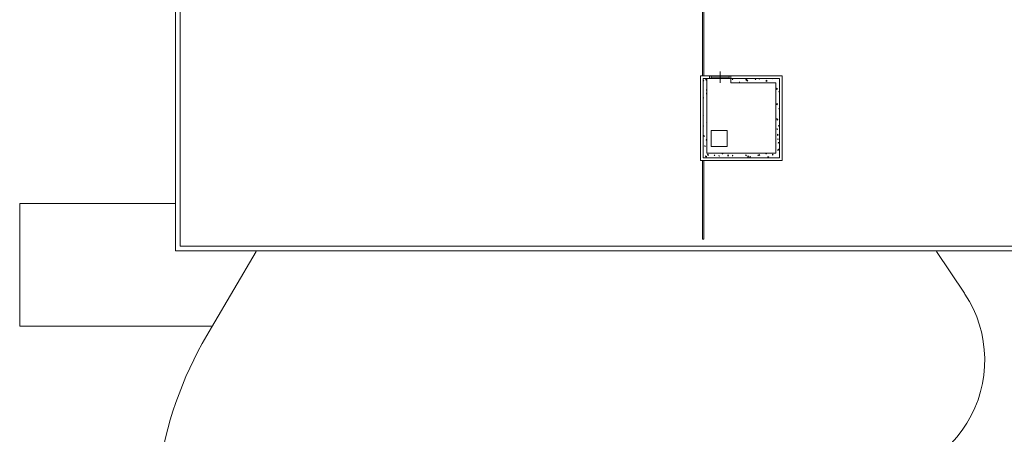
# Model space of a CAD drawing. Header units: millimetres. Extents: x 755778 to 1537169, y 90093 to 392038.
# Tile 130 of 134: x 1277640 to 1321074, y 340466 to 358771. Entities that reach past the tile are written whole.
import ezdxf

# ---------------------------------------------------------------- set-up
doc = ezdxf.new("R2010")
doc.units = ezdxf.units.MM
doc.layers.add('NIV 4HB', color=7, linetype='Continuous')

msp = doc.modelspace()

# ---------------------------------------------------------------- linework, layer by layer
at = {"layer": 'NIV 4HB', "color": 7, "linetype": 'Continuous', "lineweight": 5}
for p, q in [((1307764.7, 359738.1), (1307764.7, 356298.1)), ((1307814.7, 356298.1), (1307814.7, 359738.1)), ((1307669.7, 352558.1), (1307669.7, 356298.1)), ((1307669.7, 356298.1), (1308069.7, 356298.1)), ((1307764.7, 356298.1), (1307814.7, 356298.1)), ((1308069.7, 356178.1), (1307789.7, 356178.1)), ((1307789.7, 356178.1), (1307789.7, 352678.1)), ((1307949.7, 356178.1), (1307789.7, 356178.1)), ((1307789.7, 356178.1), (1307789.7, 352678.1)), ((1307949.7, 352878.1), (1307949.7, 356178.1)), ((1308069.7, 356298.1), (1308069.7, 356178.1)), ((1308069.7, 356298.1), (1308069.7, 356178.1)), ((1308136.7, 356295.1), (1308942.7, 356295.1)), ((1308136.7, 356238.1), (1308942.7, 356238.1)), ((1308136.7, 356181.1), (1308942.7, 356181.1)), ((1308539.7, 355988.1), (1308539.7, 356488.1)), ((1309009.7, 356178.1), (1309009.7, 356298.1)), ((1309009.7, 356298.1), (1311279.7, 356298.1)), ((1311159.7, 356178.1), (1309009.7, 356178.1)), ((1309009.7, 356178.1), (1309009.7, 355978.1)), ((1311159.7, 356178.1), (1309009.7, 356178.1)), ((1311159.7, 352678.1), (1311159.7, 356178.1)), ((1311159.7, 352678.1), (1311159.7, 356178.1)), ((1311279.7, 356298.1), (1311279.7, 352558.1)), ((1309009.7, 355978.1), (1310999.7, 355978.1)), ((1310999.7, 355978.1), (1310999.7, 352878.1)), ((1308842.9, 353878.1), (1308142.9, 353878.1)), ((1308142.9, 353878.1), (1308142.9, 353178.1)), ((1308842.9, 353178.1), (1308842.9, 353878.1)), ((1308142.9, 353178.1), (1308842.9, 353178.1)), ((1310999.7, 352878.1), (1307949.7, 352878.1)), ((1311279.7, 352558.1), (1307669.7, 352558.1)), ((1307814.7, 352558.1), (1307764.7, 352558.1)), ((1307764.7, 352558.1), (1307764.7, 349083.1)), ((1307789.7, 352678.1), (1311159.7, 352678.1)), ((1307789.7, 352678.1), (1311159.7, 352678.1)), ((1307814.7, 349083.1), (1307814.7, 352558.1)), ((1307764.7, 349083.1), (1307814.7, 349083.1)), ((1319311.6, 346696.2), (1318079.2, 348533.1))]:
    msp.add_line(p, q, dxfattribs=at)
at = {"layer": 'NIV 4HB', "color": 7, "lineweight": 5}
for p, q in [((1284519.7, 348568.1), (1284519.7, 359273.1)), ((1284719.7, 348768.1), (1284719.7, 359273.1)), ((1363929.7, 348568.1), (1284519.7, 348568.1)), ((1363729.7, 348768.1), (1284719.7, 348768.1))]:
    msp.add_line(p, q, dxfattribs=at)
at = {"layer": 'NIV 4HB', "color": 0, "linetype": 'Continuous', "lineweight": 5}
for p, q in [((1307918.7, 356155.9), (1307918.3, 356178.1)), ((1307918.7, 356155.9), (1307949.1, 356178.1)), ((1309673, 356136.5), (1309669.7, 356173.9)), ((1309696, 356155.8), (1309669.7, 356173.9)), ((1310085.7, 356131.2), (1310101, 356165.4)), ((1310115.2, 356136.9), (1310101, 356165.4)), ((1310263.7, 356151.1), (1310261.4, 356178.1)), ((1310263.7, 356151.1), (1310286.7, 356170.4)), ((1310286.7, 356170.3), (1310275.5, 356178.1)), ((1310854.5, 356165.6), (1310853.4, 356178.1)), ((1310854.5, 356165.6), (1310869.4, 356178.1)), ((1307795, 356061.4), (1307810.3, 356095.7)), ((1307795, 356061.4), (1307824.5, 356067.2)), ((1307824.5, 356067.1), (1307810.3, 356095.6)), ((1307900.7, 356093), (1307897.4, 356130.3)), ((1307923.7, 356112.2), (1307897.4, 356130.3)), ((1307900.7, 356093), (1307923.6, 356112.3)), ((1309082.2, 356122), (1309078.9, 356159.4)), ((1309105.2, 356141.3), (1309079, 356159.3)), ((1309082.2, 356122), (1309105.2, 356141.3)), ((1309378.9, 355993.8), (1309394.2, 356028.1)), ((1309378.9, 355993.8), (1309408.4, 355999.5)), ((1309408.4, 355999.5), (1309394.2, 356028)), ((1309673, 356136.5), (1309696, 356155.8)), ((1309690, 356081.4), (1309688.9, 356137.6)), ((1309726.4, 356107.9), (1309688.9, 356137.6)), ((1309690, 356081.4), (1309726.3, 356107.9)), ((1309732.3, 356062.5), (1309747.6, 356096.7)), ((1309732.3, 356062.5), (1309761.8, 356068.2)), ((1309761.8, 356068.2), (1309747.6, 356096.7)), ((1310085.7, 356131.2), (1310115.2, 356136.9)), ((1310575.7, 356044.1), (1310574.5, 356100.4)), ((1310612, 356070.7), (1310574.5, 356100.3)), ((1310575.7, 356044.1), (1310612, 356070.7)), ((1311025.5, 355688.1), (1311024.3, 355744.3)), ((1311061.8, 355714.6), (1311024.3, 355744.3)), ((1307789.7, 355324.4), (1307797.6, 355342.2)), ((1307789.7, 355309.4), (1307811.8, 355313.7)), ((1307811.8, 355313.6), (1307797.6, 355342.1)), ((1307932.7, 355481), (1307931.5, 355537.2)), ((1307949.7, 355522.8), (1307931.5, 355537.2)), ((1307932.7, 355481), (1307949.7, 355493.4)), ((1307939.9, 355644.7), (1307936.6, 355682.1)), ((1307949.7, 355673), (1307936.6, 355682)), ((1307939.9, 355644.7), (1307949.7, 355652.9)), ((1311025.5, 355688.1), (1311061.8, 355714.7)), ((1311133.2, 355583.8), (1311148.4, 355618)), ((1311133.2, 355583.8), (1311159.7, 355588.9)), ((1311159.7, 355595.4), (1311148.5, 355618)), ((1307946.6, 354806.1), (1307945.5, 354862.4)), ((1307949.7, 354859), (1307945.5, 354862.3)), ((1311039.4, 355013.2), (1311038.3, 355069.5)), ((1311075.7, 355039.8), (1311038.3, 355069.4)), ((1311039.4, 355013.2), (1311075.7, 355039.8)), ((1311120.5, 354830.3), (1311135.8, 354864.5)), ((1311150, 354835.9), (1311135.8, 354864.5)), ((1307799.1, 354560.1), (1307789.7, 354579.1)), ((1307789.7, 354558.3), (1307799.1, 354560.2)), ((1307946.6, 354806.1), (1307949.7, 354808.4)), ((1311120.5, 354830.3), (1311150, 354836)), ((1307804.8, 354087.7), (1307789.7, 354098)), ((1307789.7, 354075.1), (1307804.7, 354087.7)), ((1307940, 354212), (1307949.7, 354233.7)), ((1307940, 354212), (1307949.7, 354213.9)), ((1311011.4, 354372.4), (1311008.1, 354409.8)), ((1311034.4, 354391.7), (1311008.1, 354409.7)), ((1311011.4, 354372.4), (1311034.4, 354391.7)), ((1311053.4, 354338.4), (1311052.2, 354394.6)), ((1311089.7, 354364.9), (1311052.2, 354394.6)), ((1311053.4, 354338.4), (1311089.7, 354364.9)), ((1311107.8, 354076.8), (1311123.1, 354111)), ((1311107.8, 354076.8), (1311137.3, 354082.5)), ((1311137.3, 354082.4), (1311123.1, 354111)), ((1307821, 353620.1), (1307817.7, 353657.5)), ((1307844, 353639.4), (1307817.7, 353657.5)), ((1307821, 353620.1), (1307844, 353639.4)), ((1311050.6, 353924.2), (1311047.4, 353961.5)), ((1311073.6, 353943.4), (1311047.4, 353961.5)), ((1311050.6, 353924.2), (1311073.6, 353943.4)), ((1311067.3, 353663.5), (1311066.2, 353719.8)), ((1311103.6, 353690), (1311066.2, 353719.7)), ((1311067.3, 353663.5), (1311103.6, 353690.1)), ((1307860.2, 353171.9), (1307856.9, 353209.2)), ((1307883.2, 353191.1), (1307857, 353209.2)), ((1307860.2, 353171.9), (1307883.2, 353191.1)), ((1307927.4, 353458.5), (1307942.6, 353492.8)), ((1307927.4, 353458.5), (1307949.7, 353462.9)), ((1307949.7, 353478.5), (1307942.6, 353492.7)), ((1311089.8, 353475.9), (1311086.6, 353513.2)), ((1311112.8, 353495.1), (1311086.6, 353513.2)), ((1311089.8, 353475.9), (1311112.8, 353495.1)), ((1311095.2, 353323.3), (1311110.4, 353357.5)), ((1311095.2, 353323.3), (1311124.6, 353329)), ((1311124.6, 353328.9), (1311110.4, 353357.5)), ((1307899.4, 352723.6), (1307896.2, 352760.9)), ((1307922.4, 352742.8), (1307896.2, 352760.9)), ((1307899.4, 352723.6), (1307922.4, 352742.9)), ((1307914.7, 352705), (1307929.9, 352739.3)), ((1307914.7, 352705), (1307944.1, 352710.8)), ((1307944.1, 352710.7), (1307930, 352739.2)), ((1307988.5, 352781.6), (1307987.3, 352837.8)), ((1308024.8, 352808.1), (1307987.3, 352837.8)), ((1307988.5, 352781.6), (1308024.8, 352808.1)), ((1308268.1, 352773.7), (1308283.3, 352808)), ((1308268.1, 352773.7), (1308297.5, 352779.4)), ((1308297.5, 352779.4), (1308283.3, 352807.9)), ((1308490.2, 352738.1), (1308486.9, 352775.5)), ((1308513.2, 352757.3), (1308486.9, 352775.4)), ((1308490.2, 352738.1), (1308513.2, 352757.4)), ((1308621.5, 352842.4), (1308636.7, 352876.7)), ((1308621.5, 352842.4), (1308650.9, 352848.1)), ((1308650.9, 352848.1), (1308636.7, 352876.6)), ((1308874.1, 352744.3), (1308873, 352800.6)), ((1308910.5, 352770.9), (1308873, 352800.5)), ((1308874.1, 352744.3), (1308910.5, 352770.9)), ((1309081, 352752.6), (1309077.7, 352790)), ((1309104, 352771.8), (1309077.7, 352789.9)), ((1309081, 352752.6), (1309103.9, 352771.9)), ((1309671.7, 352767.1), (1309668.5, 352804.5)), ((1309694.7, 352786.4), (1309668.5, 352804.4)), ((1309671.7, 352767.1), (1309694.7, 352786.4)), ((1309759.8, 352707.1), (1309758.6, 352763.3)), ((1309796.1, 352733.6), (1309758.6, 352763.3)), ((1309759.8, 352707.1), (1309796.1, 352733.7)), ((1309852, 352706.1), (1309867.2, 352740.3)), ((1309852, 352706.1), (1309881.4, 352711.8)), ((1309881.4, 352711.8), (1309867.2, 352740.3)), ((1310205.4, 352774.8), (1310220.6, 352809)), ((1310205.4, 352774.8), (1310234.8, 352780.5)), ((1310234.8, 352780.4), (1310220.6, 352809)), ((1310262.5, 352781.7), (1310259.2, 352819)), ((1310285.5, 352800.9), (1310259.3, 352819)), ((1310262.5, 352781.7), (1310285.5, 352800.9)), ((1310558.7, 352843.5), (1310574, 352877.7)), ((1310558.7, 352843.5), (1310588.2, 352849.2)), ((1310588.2, 352849.1), (1310574, 352877.7)), ((1310645.2, 352678.1), (1310644.3, 352726.1)), ((1310681.7, 352696.4), (1310644.3, 352726.1)), ((1310656.7, 352678.1), (1310681.7, 352696.4)), ((1310853.3, 352796.2), (1310850, 352833.5)), ((1310876.3, 352815.4), (1310850, 352833.5)), ((1310853.3, 352796.2), (1310876.3, 352815.5)), ((1311081.3, 352988.7), (1311080.1, 353044.9)), ((1311117.6, 353015.2), (1311080.1, 353044.9)), ((1311081.3, 352988.7), (1311117.6, 353015.2)), ((1311129.1, 353027.6), (1311125.8, 353064.9)), ((1311152.1, 353046.8), (1311125.8, 353064.9)), ((1311129.1, 353027.6), (1311152, 353046.9))]:
    msp.add_line(p, q, dxfattribs=at)
at = {"layer": 'NIV 4HB', "color": 7, "linetype": 'ByBlock', "lineweight": 5}
for p, q in [((1308136.7, 356295.1), (1308069.7, 356295.1)), ((1308069.7, 356295.1), (1308069.7, 356181.1)), ((1308069.7, 356181.1), (1308136.7, 356181.1)), ((1308136.7, 356181.1), (1308136.7, 356295.1)), ((1309009.7, 356295.1), (1308942.7, 356295.1)), ((1308942.7, 356295.1), (1308942.7, 356181.1)), ((1308942.7, 356181.1), (1309009.7, 356181.1)), ((1309009.7, 356181.1), (1309009.7, 356295.1))]:
    msp.add_line(p, q, dxfattribs=at)
at = {"layer": 'NIV 4HB', "color": 253, "linetype": 'Continuous', "lineweight": 5, "true_color": 0x9ea0a1}
for p, q in [((1277639.7, 345243.1), (1277639.7, 350663.1)), ((1277639.7, 350663.1), (1284519.7, 350663.1)), ((1288072.7, 348533.1), (1286106.3, 345184.2)), ((1286140.9, 345243.1), (1277639.7, 345243.1))]:
    msp.add_line(p, q, dxfattribs=at)
for centre, radius, start, end in [((1314901.4, 343738.7), 5309.9, 263.60443, 33.37336), ((1305402, 337483.8), 16683.6, 33.36635, 33.51641), ((1300288.2, 336396.8), 16683.6, 148.21665, 170.63365)]:
    msp.add_arc(centre, radius, start, end, dxfattribs=at)

doc.saveas('drawing.dxf')
